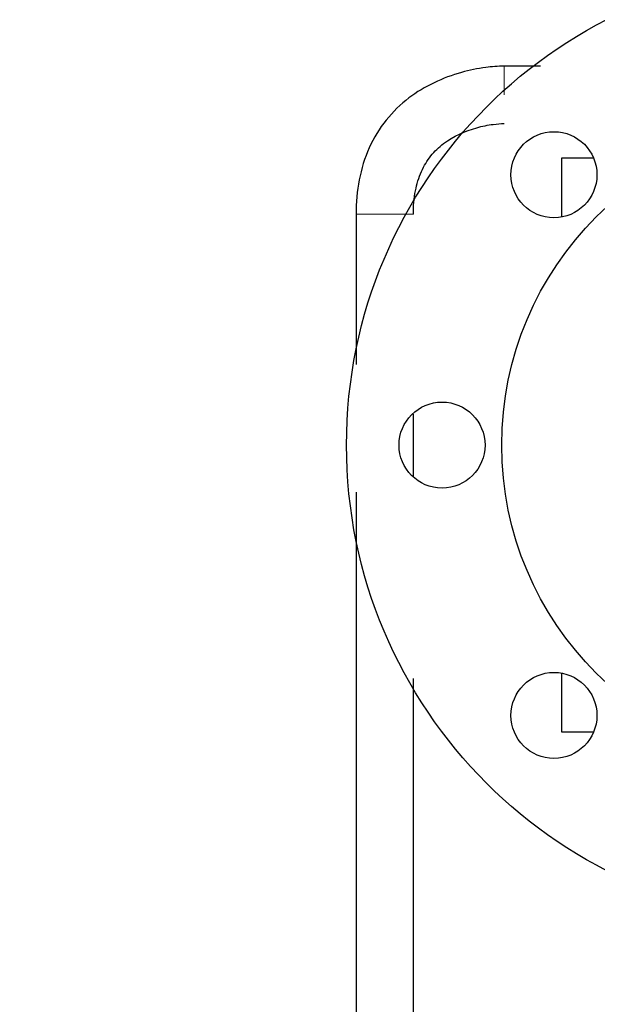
# Model space of a CAD drawing. Header units: inches. Extents: x 0 to 20790, y -12 to 14700.
# Tile 8 of 256: x 2690 to 2811, y 5477 to 5683. Entities that reach past the tile are written whole.
import ezdxf

# ---------------------------------------------------------------- set-up
doc = ezdxf.new("R2010")
doc.units = ezdxf.units.IN
doc.layers.add('1', color=7, linetype='Continuous', true_color=0xffffff)
doc.layers.add('254', color=7, linetype='Continuous', true_color=0xffffff)
doc.styles.add('latin_extended', font='simplex.shx')
doc.dimstyles.get("Standard").update_dxf_attribs({"dimtxt": 0.18, "dimasz": 0.18, "dimexe": 0.18, "dimexo": 0.0625, "dimgap": 0.09, "dimtad": 0, "dimtih": 1, "dimtoh": 1, "dimdec": 4, "dimzin": 0, "dimdsep": 46, "dimtxsty": 'Standard', "dimcen": 0.09, "dimadec": 0, "dimazin": 0, "dimtfac": 1, "dimtdec": 4, "dimtofl": 0, "dimtmove": 0, "dimatfit": 3, "dimfxl": 1, "dimtolj": 1, "dimtzin": 0, "dimarcsym": 0})

# ---------------------------------------------------------------- blocks, each defined once
blk = doc.blocks.new('_U11')
at = {"layer": '254', "color": 3, "linetype": 'Continuous', "lineweight": 13, "transparency": 16777216}
for p, q in [((1931.41, 6671.99), (1001.41, 6671.99)), ((1036.41, 6549.49), (1036.41, 5456.49)), ((7972.41, 5333.99), (1001.41, 5333.99))]:
    blk.add_line(p, q, dxfattribs=at)
at = {"layer": '254', "color": 3, "transparency": 16777216}
for points in [[(1056.83, 6549.49), (1015.99, 6549.49), (1036.41, 6671.99)], [(1015.99, 5456.49), (1056.83, 5456.49), (1036.41, 5333.99)]]:
    blk.add_solid(points, dxfattribs=at)
at = {"layer": 'Defpoints', "color": 0, "transparency": 16777216}
for p in [(1966.41, 6671.99), (1036.41, 5333.99), (8007.41, 5333.99)]:
    blk.add_point(p, dxfattribs=at)
at = {"layer": '254', "color": 2, "lineweight": 13, "transparency": 16777216, "insert": (852.66, 5798.82), "char_height": 122.5, "attachment_point": 1, "rotation": 90, "style": 'latin_extended'}
blk.add_mtext('\\A1;\\C2;1338', dxfattribs=at)

msp = doc.modelspace()

# ---------------------------------------------------------------- linework, layer by layer
at = {"layer": '1', "color": 2, "linetype": 'Continuous', "lineweight": 25}
for p, q in [((2810.164, 5653.987), (2803.411, 5653.987)), ((2803.411, 5653.987), (2803.411, 5641.692)), ((2803.411, 5546.281), (2803.411, 5533.987)), ((2803.411, 5533.987), (2810.164, 5533.987))]:
    msp.add_line(p, q, dxfattribs=at)
for centre, radius in [((2858.411, 5593.987), 100), ((2858.411, 5593.987), 67.5), ((2801.843, 5650.555), 9), ((2778.411, 5593.987), 9), ((2801.843, 5537.418), 9)]:
    msp.add_circle(centre, radius, dxfattribs=at)
for points, knots in [([(2791.424, 5673.275), (2790.127, 5673.252), (2787.126, 5673.036), (2780.158, 5671.606), (2772.671, 5668.148), (2766.456, 5662.126), (2762.87, 5656.236), (2760.824, 5649.445), (2760.379, 5644.748), (2760.411, 5642.305)], [0, 0, 0, 0, 0.0790757, 0.184473, 0.4348338, 0.5702972, 0.7096317, 0.8527557, 1, 1, 1, 1]), ([(2772.411, 5642.288), (2772.375, 5643.963), (2772.664, 5646.992), (2773.889, 5651.186), (2775.936, 5654.573), (2779.63, 5658.12), (2784.312, 5660.193), (2788.733, 5661.107), (2790.663, 5661.253), (2791.432, 5661.274)], [0, 0, 0, 0, 0.1635087, 0.3038514, 0.4294327, 0.552212, 0.8076375, 0.9238647, 1, 1, 1, 1]), ([(2760.411, 5642.305), (2760.411, 5638.269), (2760.411, 5630.506), (2760.411, 5620.018), (2760.411, 5613.564), (2760.411, 5610.839)], [0, 0, 0, 0, 0.3847229, 0.7401447, 1, 1, 1, 1]), ([(2772.411, 5587.353), (2772.411, 5589.828), (2772.411, 5594.199), (2772.411, 5598.57), (2772.411, 5600.467)], [0, 0, 0, 0, 0.5661431, 1, 1, 1, 1]), ([(2760.411, 5584.152), (2760.411, 5580.573), (2760.411, 5572.755), (2760.411, 5559.505), (2760.411, 5542.539), (2760.411, 5526.373), (2760.411, 5511.901), (2760.411, 5500.689), (2760.411, 5488.583), (2760.411, 5475.571), (2760.411, 5466.595), (2760.411, 5461.951)], [0, 0, 0, 0, 0.0878652, 0.1919285, 0.325288, 0.5043716, 0.5888077, 0.6805597, 0.7796276, 0.8860051, 1, 1, 1, 1]), ([(2772.411, 5461.951), (2772.411, 5465.988), (2772.411, 5473.752), (2772.411, 5484.947), (2772.411, 5495.24), (2772.411, 5504.643), (2772.411, 5516.412), (2772.411, 5529.285), (2772.411, 5539.844), (2772.411, 5544.606), (2772.411, 5545.129)], [0, 0, 0, 0, 0.1455819, 0.2800285, 0.4037791, 0.5168302, 0.6191812, 0.8282458, 0.9811345, 1, 1, 1, 1])]:
    msp.add_open_spline(points, degree=3, knots=knots, dxfattribs=at)
at = {"layer": '1', "color": 110, "linetype": 'Continuous', "lineweight": 13}
for points in [[(2791.428, 5667.275), (2791.427, 5669.396), (2791.425, 5672.214), (2791.424, 5673.275), (2791.424, 5673.275), (2791.424, 5673.275), (2791.424, 5673.275), (2791.424, 5673.275)], [(2766.411, 5642.296), (2764.29, 5642.299), (2761.472, 5642.303), (2760.412, 5642.305), (2760.411, 5642.305), (2760.411, 5642.305), (2760.411, 5642.305), (2760.411, 5642.305)]]:
    msp.add_rational_spline(points, [1.01661171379, 1.01661171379, 0.958470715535, 1.01661171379, 1.01661171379, 1.01661171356, 1.0166117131, 1.01661171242], degree=4, knots=[0, 0, 0, 0, 0, 0.9999375, 0.9999375, 0.9999375, 1, 1, 1, 1, 1], dxfattribs=at)
at = {"layer": '1', "color": 2, "linetype": 'Continuous', "lineweight": 25}
msp.add_open_spline([(2799.051, 5673.275), (2796.509, 5673.275), (2793.966, 5673.275), (2791.424, 5673.275)], degree=3, dxfattribs=at)
at = {"layer": '1', "color": 110, "linetype": 'Continuous', "lineweight": 13}
msp.add_rational_spline([(2772.412, 5642.288), (2772.412, 5642.288), (2771.351, 5642.289), (2768.533, 5642.293), (2766.411, 5642.296)], [1.01661171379, 1.01661171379, 0.958470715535, 1.01661171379, 1.01661171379], degree=4, dxfattribs=at)

# ---------------------------------------------------------------- dimensions: what is measured, and where the dimension line sits
at = {"layer": '254', "color": 2, "linetype": 'Continuous', "lineweight": 13}
dim = msp.add_linear_dim(base=(1036.411, 5333.987), p1=(1966.411, 6671.987), p2=(8007.411, 5333.987), angle=90, text='\\C2;1338', dimstyle='Standard', override={"dimscale": 35, "dimtxt": 3.5, "dimasz": 3.5, "dimexe": 1, "dimexo": 1, "dimgap": 1.75, "dimtad": 1, "dimtih": 0, "dimtoh": 0, "dimdec": 2, "dimlfac": 0.028571, "dimzin": 8, "dimdsep": 46, "dimlunit": 2, "dimpost": '', "dimtxsty": 'latin_extended', "dimsah": 1, "dimse1": 0, "dimse2": 0, "dimsd1": 0, "dimsd2": 0, "dimclrd": 3, "dimclre": 3, "dimclrt": 2, "dimtol": 0, "dimtm": -0.1, "dimtfac": 0.714286, "dimtdec": 3, "dimtofl": 1, "dimtmove": 0, "dimtzin": 8, "dimlwd": 13, "dimlwe": 13}, dxfattribs=at)
dim.commit()
dim.dimension.update_dxf_attribs({"geometry": '_U11', "text_midpoint": (1036.411, 6002.987), "dimtype": 160})

doc.saveas('drawing.dxf')
